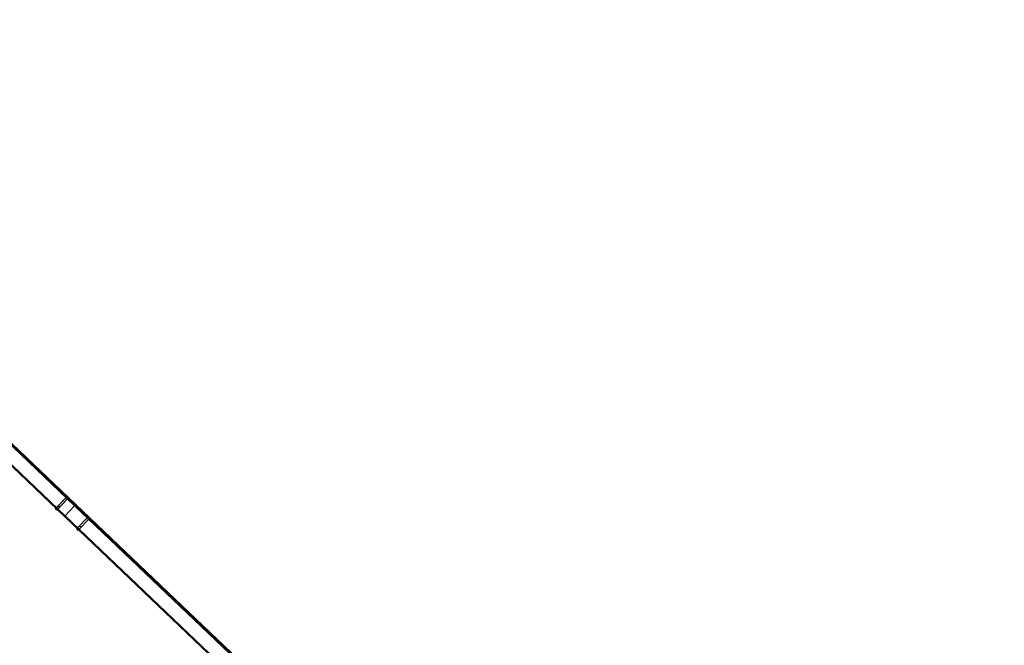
# Model space of a CAD drawing. Header units: metres. Extents: x 32343132.4 to 32343183.8, y 5699224 to 5699274.6.
# Tile 60 of 64: x 32343154.8 to 32343167.4, y 5699266.6 to 5699274.6. Entities that reach past the tile are written whole.
import ezdxf

# ---------------------------------------------------------------- set-up
doc = ezdxf.new("R2010")
doc.units = ezdxf.units.M
doc.layers.add('0-1', color=7, linetype='Continuous', lineweight=5)
doc.layers.add('A-DETL-1', color=254, linetype='Continuous', lineweight=18, true_color=0xbebebe)
doc.layers.add('A-GENM-1', color=7, linetype='Continuous', lineweight=5, true_color=0xcccccc)

# ---------------------------------------------------------------- blocks, each defined once
blk = doc.blocks.new('construction-roof-accessories--rheinzink-rzk010046 - construction-roof-accessories--rheinzink-rzk010046-3213829-TGA_190_LP5_GR_EG-TGA-01_G_')
at = {"layer": 'A-GENM-1'}
for p, q in [((1.493, 0.114), (-1.507, 0.114)), ((-1.507, 0.114), (-1.507, -0.075)), ((1.493, 0.113), (-1.507, 0.113)), ((-1.507, -0.074), (-1.507, 0.113)), ((-1.507, 0.111), (-1.507, 0.108)), ((-1.507, 0.111), (1.493, 0.111)), ((-1.507, 0.109), (-1.507, 0.11)), ((-1.507, 0.11), (1.493, 0.11)), ((-1.507, 0.109), (-1.507, 0.103)), ((-1.507, 0.102), (-1.507, 0.108)), ((-1.507, 0.103), (-1.507, 0.102)), ((-1.507, 0.103), (1.493, 0.103)), ((-1.507, 0.102), (1.493, 0.102)), ((1.493, -0.075), (1.493, 0.114)), ((1.493, 0.113), (1.493, -0.074)), ((1.493, 0.108), (1.493, 0.111)), ((1.493, 0.11), (1.493, 0.109)), ((1.493, 0.103), (1.493, 0.109)), ((1.493, 0.108), (1.493, 0.102)), ((1.493, 0.102), (1.493, 0.103)), ((-1.507, -0.074), (1.493, -0.074)), ((-1.507, -0.074), (-1.507, -0.097)), ((-1.507, -0.074), (-1.507, -0.074)), ((-1.507, -0.074), (1.493, -0.074)), ((-1.507, -0.074), (1.493, -0.074)), ((-1.507, -0.075), (1.493, -0.075)), ((-1.507, -0.096), (-1.507, -0.075)), ((1.493, -0.075), (-1.507, -0.075)), ((-1.507, -0.075), (1.493, -0.075)), ((1.493, -0.081), (-1.507, -0.081)), ((-1.507, -0.084), (-1.507, -0.081)), ((-1.507, -0.081), (-1.507, -0.083)), ((-1.507, -0.081), (1.493, -0.081)), ((1.493, -0.082), (-1.507, -0.082)), ((-1.507, -0.083), (-1.507, -0.082)), ((-1.507, -0.082), (-1.507, -0.085)), ((-1.507, -0.082), (1.493, -0.082)), ((-1.507, -0.085), (-1.507, -0.084)), ((-1.507, -0.084), (1.493, -0.084)), ((-1.507, -0.085), (1.493, -0.085)), ((-1.507, -0.096), (1.493, -0.096)), ((-1.507, -0.097), (1.493, -0.097)), ((1.493, -0.074), (1.493, -0.074)), ((1.493, -0.097), (1.493, -0.074)), ((1.493, -0.075), (1.493, -0.096)), ((1.493, -0.083), (1.493, -0.081)), ((1.493, -0.081), (1.493, -0.084)), ((1.493, -0.085), (1.493, -0.082)), ((1.493, -0.082), (1.493, -0.083)), ((1.493, -0.084), (1.493, -0.085))]:
    blk.add_line(p, q, dxfattribs=at)
blk = doc.blocks.new('construction-roof-accessories--rheinzink-rzk010047 - construction-roof-accessories--rheinzink-rzk010047-3217442-TGA_190_LP5_GR_EG-TGA-01_G_')
at = {"layer": 'A-GENM-1'}
for p, q in [((-0.013, 0.076), (-0.013, 0.083)), ((-0.013, 0.083), (-0.013, -0.125)), ((-0.013, 0.083), (0.013, 0.083)), ((-0.013, 0.083), (0.013, 0.083)), ((-0.013, 0.082), (-0.013, 0.032)), ((-0.013, 0.032), (-0.013, 0.082)), ((-0.013, 0.082), (-0.013, 0.076)), ((-0.013, 0.026), (-0.013, 0.082)), ((0.013, 0.082), (-0.013, 0.082)), ((-0.013, 0.082), (0.013, 0.082)), ((-0.013, 0.082), (0.013, 0.082)), ((-0.013, 0.082), (0.013, 0.082)), ((-0.013, 0.076), (-0.013, 0.026)), ((0.013, 0.076), (-0.013, 0.076)), ((-0.013, 0.076), (0.013, 0.076)), ((0.013, 0.076), (-0.013, 0.076)), ((-0.013, -0.116), (-0.013, 0.076)), ((0.013, 0.076), (-0.013, 0.076)), ((-0.013, 0.032), (0.013, 0.032)), ((-0.013, 0.032), (0.013, 0.032)), ((-0.013, 0.026), (0.013, 0.026)), ((-0.013, 0.026), (0.013, 0.026)), ((-0.01, 0.075), (-0.01, 0.076)), ((-0.01, 0.076), (-0.01, 0.076)), ((-0.01, 0.076), (-0.01, 0.075)), ((-0.01, 0.076), (0.01, 0.076)), ((-0.01, 0.076), (0.01, 0.076)), ((-0.01, 0.076), (0.01, 0.076)), ((0.01, 0.076), (-0.01, 0.076)), ((0.01, 0.076), (-0.01, 0.076)), ((-0.01, 0.075), (-0.01, 0.076)), ((-0.01, 0.076), (-0.01, 0.075)), ((-0.01, 0.074), (-0.01, 0.075)), ((-0.01, 0.075), (-0.01, 0.074)), ((-0.01, 0.075), (0.01, 0.075)), ((-0.01, 0.075), (0.01, 0.075)), ((-0.01, 0.075), (0.01, 0.075)), ((-0.01, 0.075), (0.01, 0.075)), ((-0.01, 0.075), (-0.01, 0.075)), ((-0.01, 0.074), (-0.01, 0.075)), ((-0.01, 0.075), (-0.01, 0.074)), ((-0.01, 0.075), (0.01, 0.075)), ((-0.01, 0.075), (0.01, 0.075)), ((0.01, 0.074), (-0.01, 0.074)), ((-0.01, 0.074), (-0.01, 0.074)), ((0.01, 0.074), (-0.01, 0.074)), ((0, 0.083), (-0.005, 0.083)), ((0, 0.075), (-0.005, 0.075)), ((-0.003, 0.083), (-0.003, 0.075)), ((-0.003, 0.083), (0, 0.083)), ((0, 0.075), (-0.003, 0.075)), ((0, 0.083), (0.003, 0.083)), ((0.005, 0.083), (0, 0.083)), ((0.003, 0.075), (0, 0.075)), ((0.005, 0.075), (0, 0.075)), ((0.003, 0.075), (0.003, 0.083)), ((0.01, 0.075), (0.01, 0.076)), ((0.01, 0.076), (0.01, 0.076)), ((0.01, 0.076), (0.01, 0.075)), ((0.01, 0.076), (0.01, 0.075)), ((0.01, 0.076), (0.01, 0.075)), ((0.01, 0.074), (0.01, 0.075)), ((0.01, 0.075), (0.01, 0.074)), ((0.01, 0.075), (0.01, 0.075)), ((0.01, 0.074), (0.01, 0.075)), ((0.01, 0.074), (0.01, 0.075)), ((0.01, 0.074), (0.01, 0.074)), ((0.013, -0.125), (0.013, 0.083)), ((0.013, 0.083), (0.013, 0.076)), ((0.013, 0.082), (0.013, 0.026)), ((0.013, 0.076), (0.013, 0.082)), ((0.013, 0.082), (0.013, 0.032)), ((0.013, 0.032), (0.013, 0.082)), ((0.013, 0.026), (0.013, 0.076)), ((0.013, 0.076), (0.013, -0.116)), ((-0.013, -0.125), (-0.013, -0.116)), ((-0.013, -0.116), (0.013, -0.116)), ((-0.013, -0.125), (0.013, -0.125)), ((0.013, -0.116), (0.013, -0.125))]:
    blk.add_line(p, q, dxfattribs=at)
at = {"layer": 'A-GENM-1', "flags": 128}
for points in [[(-0.005, 0.083), (-0.004, 0.083), (-0.004, 0.083), (-0.004, 0.083), (-0.004, 0.083), (-0.003, 0.083), (-0.003, 0.084), (-0.003, 0.084), (-0.003, 0.084), (-0.003, 0.084), (-0.002, 0.084), (-0.002, 0.084), (-0.002, 0.084), (-0.002, 0.084), (-0.001, 0.084), (-0.001, 0.084), (-0.001, 0.084), (0, 0.084), (0, 0.084), (0, 0.084)], [(-0.004, 0.074), (-0.004, 0.074), (-0.004, 0.074), (-0.004, 0.074), (-0.004, 0.074), (-0.004, 0.074), (-0.004, 0.074), (-0.004, 0.074), (-0.004, 0.074), (-0.004, 0.074), (-0.004, 0.074), (-0.004, 0.074), (-0.004, 0.074), (-0.004, 0.074), (-0.004, 0.074), (-0.004, 0.074), (-0.004, 0.074), (-0.004, 0.074), (-0.004, 0.074), (-0.004, 0.074), (-0.004, 0.074), (-0.004, 0.074), (-0.004, 0.074), (-0.004, 0.074), (-0.004, 0.074), (-0.004, 0.074), (-0.004, 0.074), (-0.004, 0.074), (-0.004, 0.074), (-0.005, 0.074), (-0.005, 0.074), (-0.005, 0.074), (-0.005, 0.074), (-0.005, 0.074), (-0.005, 0.074), (-0.005, 0.074), (-0.005, 0.074), (-0.005, 0.074), (-0.005, 0.074), (-0.005, 0.074), (-0.005, 0.074), (-0.005, 0.075), (-0.005, 0.075), (-0.005, 0.075), (-0.005, 0.075)], [(0, 0.074), (0, 0.074), (0, 0.074), (0, 0.074), (-0.001, 0.074), (-0.001, 0.074), (-0.001, 0.074), (-0.001, 0.074), (-0.001, 0.074), (-0.001, 0.074), (-0.002, 0.074), (-0.002, 0.074), (-0.002, 0.074), (-0.002, 0.074), (-0.002, 0.074), (-0.002, 0.074), (-0.002, 0.074), (-0.003, 0.074), (-0.003, 0.074), (-0.003, 0.074), (-0.003, 0.074), (-0.003, 0.074), (-0.003, 0.074), (-0.003, 0.074), (-0.003, 0.074), (-0.003, 0.074), (-0.003, 0.074), (-0.004, 0.074), (-0.004, 0.074), (-0.004, 0.074), (-0.004, 0.074), (-0.004, 0.074), (-0.004, 0.074), (-0.004, 0.074), (-0.004, 0.074), (-0.004, 0.074), (-0.004, 0.074), (-0.004, 0.074), (-0.004, 0.074), (-0.004, 0.074)], [(-0.004, 0.074), (-0.004, 0.074), (-0.004, 0.074), (-0.004, 0.074), (-0.004, 0.074), (-0.004, 0.074), (-0.004, 0.074), (-0.004, 0.074), (-0.004, 0.074), (-0.004, 0.074), (-0.004, 0.074), (-0.004, 0.074), (-0.004, 0.074), (-0.003, 0.074), (-0.003, 0.074), (-0.003, 0.074), (-0.003, 0.074), (-0.003, 0.074), (-0.003, 0.074), (-0.003, 0.074), (-0.003, 0.074), (-0.003, 0.074), (-0.003, 0.074), (-0.002, 0.074), (-0.002, 0.074), (-0.002, 0.074), (-0.002, 0.074), (-0.002, 0.074), (-0.002, 0.074), (-0.002, 0.074), (-0.001, 0.074), (-0.001, 0.074), (-0.001, 0.074), (-0.001, 0.074), (-0.001, 0.074), (-0.001, 0.074), (-0.001, 0.074), (0, 0.074), (0, 0.074), (0, 0.074), (0, 0.074)], [(0, 0.084), (0, 0.084), (0.001, 0.084), (0.001, 0.084), (0.001, 0.084), (0.001, 0.084), (0.002, 0.084), (0.002, 0.084), (0.002, 0.084), (0.002, 0.084), (0.003, 0.084), (0.003, 0.084), (0.003, 0.084), (0.003, 0.084), (0.004, 0.083), (0.004, 0.083), (0.004, 0.083), (0.004, 0.083), (0.004, 0.083), (0.005, 0.083)], [(0, 0.074), (0, 0.074), (0, 0.074), (0, 0.074), (0.001, 0.074), (0.001, 0.074), (0.001, 0.074), (0.001, 0.074), (0.001, 0.074), (0.001, 0.074), (0.002, 0.074), (0.002, 0.074), (0.002, 0.074), (0.002, 0.074), (0.002, 0.074), (0.002, 0.074), (0.002, 0.074), (0.003, 0.074), (0.003, 0.074), (0.003, 0.074), (0.003, 0.074), (0.003, 0.074), (0.003, 0.074), (0.003, 0.074), (0.003, 0.074), (0.003, 0.074), (0.003, 0.074), (0.004, 0.074), (0.004, 0.074), (0.004, 0.074), (0.004, 0.074), (0.004, 0.074), (0.004, 0.074), (0.004, 0.074), (0.004, 0.074), (0.004, 0.074), (0.004, 0.074), (0.004, 0.074), (0.004, 0.074), (0.004, 0.074)], [(0.004, 0.074), (0.004, 0.074), (0.004, 0.074), (0.004, 0.074), (0.004, 0.074), (0.004, 0.074), (0.004, 0.074), (0.004, 0.074), (0.004, 0.074), (0.004, 0.074), (0.004, 0.074), (0.004, 0.074), (0.004, 0.074), (0.003, 0.074), (0.003, 0.074), (0.003, 0.074), (0.003, 0.074), (0.003, 0.074), (0.003, 0.074), (0.003, 0.074), (0.003, 0.074), (0.003, 0.074), (0.003, 0.074), (0.002, 0.074), (0.002, 0.074), (0.002, 0.074), (0.002, 0.074), (0.002, 0.074), (0.002, 0.074), (0.002, 0.074), (0.001, 0.074), (0.001, 0.074), (0.001, 0.074), (0.001, 0.074), (0.001, 0.074), (0.001, 0.074), (0.001, 0.074), (0, 0.074), (0, 0.074), (0, 0.074), (0, 0.074)], [(0.005, 0.075), (0.005, 0.075), (0.005, 0.075), (0.005, 0.075), (0.005, 0.074), (0.005, 0.074), (0.005, 0.074), (0.005, 0.074), (0.005, 0.074), (0.005, 0.074), (0.005, 0.074), (0.004, 0.074), (0.004, 0.074), (0.004, 0.074), (0.004, 0.074), (0.004, 0.074), (0.004, 0.074), (0.004, 0.074), (0.004, 0.074), (0.004, 0.074), (0.004, 0.074), (0.004, 0.074), (0.004, 0.074), (0.004, 0.074), (0.004, 0.074), (0.004, 0.074), (0.004, 0.074), (0.004, 0.074), (0.004, 0.074), (0.004, 0.074), (0.004, 0.074), (0.004, 0.074), (0.004, 0.074), (0.004, 0.074), (0.004, 0.074), (0.004, 0.074), (0.004, 0.074), (0.004, 0.074), (0.004, 0.074), (0.004, 0.074), (0.004, 0.074), (0.004, 0.074), (0.004, 0.074), (0.004, 0.074), (0.004, 0.074)]]:
    blk.add_lwpolyline(points, dxfattribs=at)
at = {"layer": 'A-GENM-1'}
for centre in [(0, 0.079), (0, 0.078)]:
    blk.add_ellipse(centre, major_axis=(-0.0271, 0), ratio=0.13736, start_param=1.173287, end_param=1.968306, dxfattribs=at)
blk = doc.blocks.new('ARC_190_LPX_FM_Stellplätze_rvt-1-TGA_190_LP5_GR_EG-TGA-01_G_')
at = {"layer": 'A-GENM-1'}
for name, p, rotation in [('construction-roof-accessories--rheinzink-rzk010046 - construction-roof-accessories--rheinzink-rzk010046-3213829-TGA_190_LP5_GR_EG-TGA-01_G_', (32343154.394, 5699269.404), 136.4272566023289), ('construction-roof-accessories--rheinzink-rzk010047 - construction-roof-accessories--rheinzink-rzk010047-3217442-TGA_190_LP5_GR_EG-TGA-01_G_', (32343155.357, 5699268.432), 136.4272566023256), ('construction-roof-accessories--rheinzink-rzk010046 - construction-roof-accessories--rheinzink-rzk010046-3213829-TGA_190_LP5_GR_EG-TGA-01_G_', (32343156.568, 5699267.336), 136.4272566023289), ('construction-roof-accessories--rheinzink-rzk010047 - construction-roof-accessories--rheinzink-rzk010047-3217442-TGA_190_LP5_GR_EG-TGA-01_G_', (32343155.629, 5699268.174), 136.4272566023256)]:
    blk.add_blockref(name, p, dxfattribs=dict(at, rotation=rotation))

msp = doc.modelspace()

# ---------------------------------------------------------------- linework, layer by layer
at = {"layer": 'A-DETL-1'}
msp.add_line((32343183.803, 5699241.558), (32343149.027, 5699274.643), dxfattribs=at)

# ---------------------------------------------------------------- block references
at = {"layer": '0-1'}
msp.add_blockref('ARC_190_LPX_FM_Stellplätze_rvt-1-TGA_190_LP5_GR_EG-TGA-01_G_', (0, 0), dxfattribs=at)

doc.saveas('drawing.dxf')
